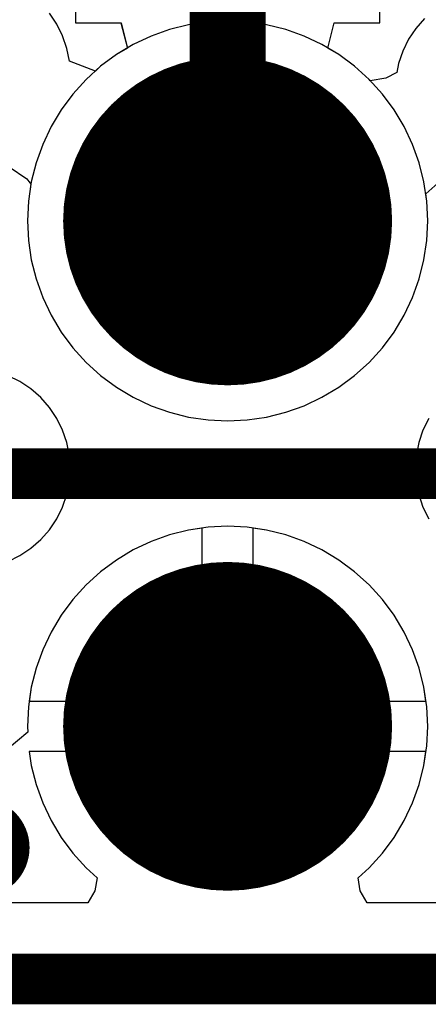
# Model space of a CAD drawing. Header units: millimetres. Extents: x 0 to 154, y -22 to 67.
# Tile 38 of 116: x 62.46 to 64.51, y -0.13 to 4.82. Entities that reach past the tile are written whole.
import ezdxf

# ---------------------------------------------------------------- set-up
doc = ezdxf.new("R2010")
doc.units = ezdxf.units.MM
for name, color, linetype in [('BottomLayer', 5, 'Continuous'), ('BottomSolder', 6, 'Continuous'), ('KeepOutLayer', 6, 'Continuous'), ('Mechanical1', 6, 'Continuous'), ('Mechanical7', 56, 'Continuous'), ('Mechanical8', 56, 'Continuous'), ('MidLayer1', 16, 'Continuous'), ('MidLayer2', 76, 'Continuous'), ('MultiLayer', 9, 'Continuous'), ('PadHoleLayer', 156, 'Continuous'), ('TopLayer', 1, 'Continuous'), ('TopOverlay', 2, 'Continuous'), ('TopSolder', 216, 'Continuous')]:
    doc.layers.add(name, color=color, linetype=linetype)

# ---------------------------------------------------------------- blocks, each defined once
blk = doc.blocks.new('HDR_2_6_NC_237')
at = {"layer": 'BottomLayer', "const_width": 0.75}
for points in [[(5.975, 1.27, 1), (6.725, 1.27, 1)], [(5.975, -1.27, 1), (6.725, -1.27, 1)]]:
    blk.add_lwpolyline(points, format="xyb", close=True, dxfattribs=at)
at = {"layer": 'BottomSolder', "const_width": 0.8262}
for points in [[(5.9369, 1.27, 1), (6.7631, 1.27, 1)], [(5.9369, -1.27, 1), (6.7631, -1.27, 1)]]:
    blk.add_lwpolyline(points, format="xyb", close=True, dxfattribs=at)
at = {"layer": 'Mechanical7'}
for points, const_width in [([(7.1, 1.27, 1), (5.6, 1.27, 1)], 0.1), ([(6.8, 1.27, 1), (5.9, 1.27, 1)], 0.1), ([(5.575, 1.27, 1), (5.625, 1.27, 1)], 0.05), ([(5.875, 1.27, 1), (5.925, 1.27, 1)], 0.05), ([(6.775, 1.27, 1), (6.825, 1.27, 1)], 0.05), ([(7.075, 1.27, 1), (7.125, 1.27, 1)], 0.05), ([(7.1, -1.27, 1), (5.6, -1.27, 1)], 0.1), ([(6.8, -1.27, 1), (5.9, -1.27, 1)], 0.1), ([(5.575, -1.27, 1), (5.625, -1.27, 1)], 0.05), ([(5.875, -1.27, 1), (5.925, -1.27, 1)], 0.05), ([(6.775, -1.27, 1), (6.825, -1.27, 1)], 0.05), ([(7.075, -1.27, 1), (7.125, -1.27, 1)], 0.05)]:
    blk.add_lwpolyline(points, format="xyb", close=True, dxfattribs=dict(at, const_width=const_width))
at = {"layer": 'Mechanical7', "const_width": 0.1}
blk.add_lwpolyline([(-7.62, -2.54), (7.62, -2.54)], dxfattribs=at)
at = {"layer": 'Mechanical8'}
for points, const_width in [([(7.1, 1.27, 1), (5.6, 1.27, 1)], 0.1), ([(6.8, 1.27, 1), (5.9, 1.27, 1)], 0.1), ([(5.575, 1.27, 1), (5.625, 1.27, 1)], 0.05), ([(5.875, 1.27, 1), (5.925, 1.27, 1)], 0.05), ([(6.775, 1.27, 1), (6.825, 1.27, 1)], 0.05), ([(7.075, 1.27, 1), (7.125, 1.27, 1)], 0.05), ([(7.1, -1.27, 1), (5.6, -1.27, 1)], 0.1), ([(6.8, -1.27, 1), (5.9, -1.27, 1)], 0.1), ([(5.575, -1.27, 1), (5.625, -1.27, 1)], 0.05), ([(5.875, -1.27, 1), (5.925, -1.27, 1)], 0.05), ([(6.775, -1.27, 1), (6.825, -1.27, 1)], 0.05), ([(7.075, -1.27, 1), (7.125, -1.27, 1)], 0.05)]:
    blk.add_lwpolyline(points, format="xyb", close=True, dxfattribs=dict(at, const_width=const_width))
at = {"layer": 'MidLayer1', "const_width": 0.75}
for points in [[(5.975, 1.27, 1), (6.725, 1.27, 1)], [(5.975, -1.27, 1), (6.725, -1.27, 1)]]:
    blk.add_lwpolyline(points, format="xyb", close=True, dxfattribs=at)
at = {"layer": 'MidLayer2', "const_width": 0.75}
for points in [[(5.975, 1.27, 1), (6.725, 1.27, 1)], [(5.975, -1.27, 1), (6.725, -1.27, 1)]]:
    blk.add_lwpolyline(points, format="xyb", close=True, dxfattribs=at)
at = {"layer": 'MultiLayer', "const_width": 0.75}
for points in [[(5.975, 1.27, 1), (6.725, 1.27, 1)], [(5.975, -1.27, 1), (6.725, -1.27, 1)]]:
    blk.add_lwpolyline(points, format="xyb", close=True, dxfattribs=at)
at = {"layer": 'PadHoleLayer', "const_width": 0.45}
for points in [[(6.125, 1.27, 1), (6.575, 1.27, 1)], [(6.125, -1.27, 1), (6.575, -1.27, 1)]]:
    blk.add_lwpolyline(points, format="xyb", close=True, dxfattribs=at)
at = {"layer": 'TopLayer', "const_width": 0.75}
for points in [[(5.975, 1.27, 1), (6.725, 1.27, 1)], [(5.975, -1.27, 1), (6.725, -1.27, 1)]]:
    blk.add_lwpolyline(points, format="xyb", close=True, dxfattribs=at)
at = {"layer": 'TopOverlay', "const_width": 0.254}
blk.add_lwpolyline([(-7.62, -2.54), (7.62, -2.54)], dxfattribs=at)
at = {"layer": 'TopSolder', "const_width": 0.8262}
for points in [[(5.9369, 1.27, 1), (6.7631, 1.27, 1)], [(5.9369, -1.27, 1), (6.7631, -1.27, 1)]]:
    blk.add_lwpolyline(points, format="xyb", close=True, dxfattribs=at)

msp = doc.modelspace()

# ---------------------------------------------------------------- linework, layer by layer
at = {"layer": 'BottomLayer'}
for p, q in [((62.736, 7.504), (62.736, 4.806)), ((64.264, 4.806), (64.264, 7.504)), ((62.736, 4.806), (62.9645, 4.806)), ((62.9645, 4.806), (62.9969, 4.679)), ((64.0031, 4.679), (64.0354, 4.806)), ((64.0354, 4.806), (64.264, 4.806)), ((62.9969, 4.679), (62.9415, 4.6458)), ((64.0584, 4.6458), (64.0031, 4.679)), ((62.9415, 4.6458), (62.8623, 4.587)), ((64.1377, 4.587), (64.0584, 4.6458)), ((62.8623, 4.587), (62.7892, 4.5208)), ((64.2108, 4.5208), (64.1377, 4.587)), ((62.7892, 4.5208), (62.7229, 4.4477)), ((64.277, 4.4477), (64.2108, 4.5208)), ((62.7229, 4.4477), (62.6642, 4.3685)), ((64.3358, 4.3685), (64.277, 4.4477)), ((62.6642, 4.3685), (62.6135, 4.2838)), ((64.3865, 4.2838), (64.3358, 4.3685)), ((62.6135, 4.2838), (62.5713, 4.1947)), ((64.4287, 4.1947), (64.3865, 4.2838)), ((62.5713, 4.1947), (62.5381, 4.1018)), ((64.4619, 4.1018), (64.4287, 4.1947)), ((62.5381, 4.1018), (62.5141, 4.0061)), ((64.4859, 4.0061), (64.4619, 4.1018)), ((62.5141, 4.0061), (62.4996, 3.9085)), ((64.5004, 3.9085), (64.4859, 4.0061)), ((62.4996, 3.9085), (62.4948, 3.81)), ((64.5052, 3.81), (64.5004, 3.9085)), ((62.4948, 3.81), (62.4996, 3.7115)), ((64.5004, 3.7115), (64.5052, 3.81)), ((62.4996, 3.7115), (62.5141, 3.6139)), ((64.4859, 3.6139), (64.5004, 3.7115)), ((62.5141, 3.6139), (62.5381, 3.5182)), ((64.4619, 3.5182), (64.4859, 3.6139)), ((62.5381, 3.5182), (62.5713, 3.4253)), ((64.4287, 3.4253), (64.4619, 3.5182)), ((62.5713, 3.4253), (62.6135, 3.3361)), ((64.3865, 3.3361), (64.4287, 3.4253)), ((62.6135, 3.3361), (62.6642, 3.2515)), ((64.3358, 3.2515), (64.3865, 3.3361)), ((62.6642, 3.2515), (62.7229, 3.1723)), ((64.277, 3.1723), (64.3358, 3.2515)), ((62.7229, 3.1723), (62.7892, 3.0992)), ((64.2108, 3.0992), (64.277, 3.1723)), ((62.7892, 3.0992), (62.8623, 3.033)), ((64.1377, 3.033), (64.2108, 3.0992)), ((62.8623, 3.033), (62.9415, 2.9742)), ((64.0584, 2.9742), (64.1377, 3.033)), ((62.9415, 2.9742), (63.0261, 2.9235)), ((63.9738, 2.9235), (64.0584, 2.9742)), ((63.0261, 2.9235), (63.1153, 2.8813)), ((63.8847, 2.8813), (63.9738, 2.9235)), ((63.1153, 2.8813), (63.2082, 2.8481)), ((63.7918, 2.8481), (63.8847, 2.8813)), ((63.2082, 2.8481), (63.3039, 2.8241)), ((63.3039, 2.8241), (63.4015, 2.8096)), ((63.5985, 2.8096), (63.6961, 2.8241)), ((63.6961, 2.8241), (63.7918, 2.8481)), ((63.4015, 2.8096), (63.5, 2.8048)), ((63.5, 2.8048), (63.5985, 2.8096)), ((63.2082, 2.2319), (63.1153, 2.1987)), ((63.3039, 2.2559), (63.2082, 2.2319)), ((63.373, 2.2661), (63.3039, 2.2559)), ((63.373, 1.397), (63.373, 2.2661)), ((63.6961, 2.2559), (63.627, 2.2661)), ((63.627, 2.2661), (63.627, 1.397)), ((63.7918, 2.2319), (63.6961, 2.2559)), ((63.8847, 2.1987), (63.7918, 2.2319)), ((63.1153, 2.1987), (63.0261, 2.1565)), ((63.9738, 2.1565), (63.8847, 2.1987)), ((63.0261, 2.1565), (62.9415, 2.1058)), ((64.0584, 2.1058), (63.9738, 2.1565)), ((62.9415, 2.1058), (62.8623, 2.047)), ((64.1377, 2.047), (64.0584, 2.1058)), ((62.8623, 2.047), (62.7892, 1.9808)), ((64.2108, 1.9808), (64.1377, 2.047)), ((62.7892, 1.9808), (62.7229, 1.9077)), ((64.277, 1.9077), (64.2108, 1.9808)), ((62.7229, 1.9077), (62.6642, 1.8285)), ((64.3358, 1.8285), (64.277, 1.9077)), ((62.6642, 1.8285), (62.6135, 1.7438)), ((64.3865, 1.7438), (64.3358, 1.8285)), ((62.6135, 1.7438), (62.5713, 1.6547)), ((64.4287, 1.6547), (64.3865, 1.7438)), ((62.5713, 1.6547), (62.5381, 1.5618)), ((64.4619, 1.5618), (64.4287, 1.6547)), ((62.5381, 1.5618), (62.5141, 1.4661)), ((64.4859, 1.4661), (64.4619, 1.5618)), ((62.5141, 1.4661), (62.5038, 1.397)), ((64.4961, 1.397), (64.4859, 1.4661)), ((62.5038, 1.397), (63.373, 1.397)), ((63.627, 1.397), (64.4961, 1.397)), ((64.4961, 1.143), (62.5038, 1.143)), ((62.5038, 1.143), (62.5141, 1.0739)), ((64.4859, 1.0739), (64.4961, 1.143)), ((62.5141, 1.0739), (62.5381, 0.9782)), ((64.4619, 0.9782), (64.4859, 1.0739)), ((62.5381, 0.9782), (62.5713, 0.8853)), ((64.4287, 0.8853), (64.4619, 0.9782)), ((62.5713, 0.8853), (62.6135, 0.7961)), ((64.3865, 0.7961), (64.4287, 0.8853)), ((62.6135, 0.7961), (62.6642, 0.7115)), ((64.3358, 0.7115), (64.3865, 0.7961)), ((62.6642, 0.7115), (62.7229, 0.6323)), ((64.277, 0.6323), (64.3358, 0.7115)), ((62.7229, 0.6323), (62.7892, 0.5592)), ((64.2108, 0.5592), (64.277, 0.6323)), ((62.7892, 0.5592), (62.8444, 0.5092)), ((64.1556, 0.5092), (64.2108, 0.5592)), ((62.8444, 0.5092), (62.8336, 0.4431)), ((64.1664, 0.4431), (64.1556, 0.5092)), ((62.8336, 0.4431), (62.7985, 0.3822)), ((64.2015, 0.3822), (64.1664, 0.4431)), ((62.7985, 0.3822), (61.6615, 0.3822)), ((121.3188, 0.3822), (64.2015, 0.3822))]:
    msp.add_line(p, q, dxfattribs=at)
at = {"layer": 'BottomLayer', "const_width": 0.25}
msp.add_lwpolyline([(62.1304, 0.6604, 1), (62.3804, 0.6604, 1)], format="xyb", close=True, dxfattribs=at)
at = {"layer": 'KeepOutLayer', "const_width": 0.254}
msp.add_lwpolyline([(1.016, 0), (97.409, 0)], dxfattribs=at)
at = {"layer": 'Mechanical1', "const_width": 0.254}
msp.add_lwpolyline([(1.016, 0), (82.099, 0)], dxfattribs=at)
at = {"layer": 'MidLayer1'}
for p, q in [((63.4015, 4.8104), (63.3039, 4.7959)), ((63.5, 4.8152), (63.4015, 4.8104)), ((63.5985, 4.8104), (63.5, 4.8152)), ((63.6961, 4.7959), (63.5985, 4.8104)), ((63.2082, 4.7719), (63.1153, 4.7387)), ((63.3039, 4.7959), (63.2082, 4.7719)), ((63.7918, 4.7719), (63.6961, 4.7959)), ((63.8847, 4.7387), (63.7918, 4.7719)), ((63.1153, 4.7387), (63.0261, 4.6965)), ((63.9738, 4.6965), (63.8847, 4.7387)), ((63.0261, 4.6965), (62.9415, 4.6458)), ((64.0584, 4.6458), (63.9738, 4.6965)), ((62.9415, 4.6458), (62.8623, 4.587)), ((64.1377, 4.587), (64.0584, 4.6458)), ((62.8623, 4.587), (62.7892, 4.5208)), ((64.2108, 4.5208), (64.1377, 4.587)), ((62.7892, 4.5208), (62.7229, 4.4477)), ((64.277, 4.4477), (64.2108, 4.5208)), ((62.7229, 4.4477), (62.6642, 4.3685)), ((64.3358, 4.3685), (64.277, 4.4477)), ((62.6642, 4.3685), (62.6135, 4.2838)), ((64.3865, 4.2838), (64.3358, 4.3685)), ((62.6135, 4.2838), (62.5713, 4.1947)), ((64.4287, 4.1947), (64.3865, 4.2838)), ((62.5713, 4.1947), (62.5381, 4.1018)), ((64.4619, 4.1018), (64.4287, 4.1947)), ((62.5381, 4.1018), (62.5141, 4.0061)), ((64.4859, 4.0061), (64.4619, 4.1018)), ((62.5141, 4.0061), (62.4996, 3.9085)), ((64.5004, 3.9085), (64.4859, 4.0061)), ((62.4996, 3.9085), (62.4948, 3.81)), ((64.5052, 3.81), (64.5004, 3.9085)), ((62.4948, 3.81), (62.4996, 3.7115)), ((64.5004, 3.7115), (64.5052, 3.81)), ((62.4996, 3.7115), (62.5141, 3.6139)), ((64.4859, 3.6139), (64.5004, 3.7115)), ((62.5141, 3.6139), (62.5381, 3.5182)), ((64.4619, 3.5182), (64.4859, 3.6139)), ((62.5381, 3.5182), (62.5713, 3.4253)), ((64.4287, 3.4253), (64.4619, 3.5182)), ((62.5713, 3.4253), (62.6135, 3.3361)), ((64.3865, 3.3361), (64.4287, 3.4253)), ((62.6135, 3.3361), (62.6642, 3.2515)), ((64.3358, 3.2515), (64.3865, 3.3361)), ((62.6642, 3.2515), (62.7229, 3.1723)), ((64.277, 3.1723), (64.3358, 3.2515)), ((62.7229, 3.1723), (62.7892, 3.0992)), ((64.2108, 3.0992), (64.277, 3.1723)), ((62.7892, 3.0992), (62.8623, 3.033)), ((64.1377, 3.033), (64.2108, 3.0992)), ((62.8623, 3.033), (62.9415, 2.9742)), ((64.0584, 2.9742), (64.1377, 3.033)), ((62.9415, 2.9742), (63.0261, 2.9235)), ((63.9738, 2.9235), (64.0584, 2.9742)), ((63.0261, 2.9235), (63.1153, 2.8813)), ((63.8847, 2.8813), (63.9738, 2.9235)), ((63.1153, 2.8813), (63.2082, 2.8481)), ((63.7918, 2.8481), (63.8847, 2.8813)), ((63.2082, 2.8481), (63.3039, 2.8241)), ((63.3039, 2.8241), (63.4015, 2.8096)), ((63.5985, 2.8096), (63.6961, 2.8241)), ((63.6961, 2.8241), (63.7918, 2.8481)), ((63.4015, 2.8096), (63.5, 2.8048)), ((63.5, 2.8048), (63.5985, 2.8096)), ((63.2082, 2.2319), (63.1153, 2.1987)), ((63.3039, 2.2559), (63.2082, 2.2319)), ((63.373, 2.2661), (63.3039, 2.2559)), ((63.373, 1.397), (63.373, 2.2661)), ((63.6961, 2.2559), (63.627, 2.2661)), ((63.627, 2.2661), (63.627, 1.397)), ((63.7918, 2.2319), (63.6961, 2.2559)), ((63.8847, 2.1987), (63.7918, 2.2319)), ((63.1153, 2.1987), (63.0261, 2.1565)), ((63.9738, 2.1565), (63.8847, 2.1987)), ((63.0261, 2.1565), (62.9415, 2.1058)), ((64.0584, 2.1058), (63.9738, 2.1565)), ((62.9415, 2.1058), (62.8623, 2.047)), ((64.1377, 2.047), (64.0584, 2.1058)), ((62.8623, 2.047), (62.7892, 1.9808)), ((64.2108, 1.9808), (64.1377, 2.047)), ((62.7892, 1.9808), (62.7229, 1.9077)), ((64.277, 1.9077), (64.2108, 1.9808)), ((62.7229, 1.9077), (62.6642, 1.8285)), ((64.3358, 1.8285), (64.277, 1.9077)), ((62.6642, 1.8285), (62.6135, 1.7438)), ((64.3865, 1.7438), (64.3358, 1.8285)), ((62.6135, 1.7438), (62.5713, 1.6547)), ((64.4287, 1.6547), (64.3865, 1.7438)), ((62.5713, 1.6547), (62.5381, 1.5618)), ((64.4619, 1.5618), (64.4287, 1.6547)), ((62.5381, 1.5618), (62.5141, 1.4661)), ((64.4859, 1.4661), (64.4619, 1.5618)), ((62.5141, 1.4661), (62.5038, 1.397)), ((64.4961, 1.397), (64.4859, 1.4661)), ((62.5038, 1.397), (63.373, 1.397)), ((63.627, 1.397), (64.4961, 1.397)), ((64.4961, 1.143), (62.5038, 1.143)), ((62.5038, 1.143), (62.5141, 1.0739)), ((64.4859, 1.0739), (64.4961, 1.143)), ((62.5141, 1.0739), (62.5381, 0.9782)), ((64.4619, 0.9782), (64.4859, 1.0739)), ((62.5381, 0.9782), (62.5713, 0.8853)), ((64.4287, 0.8853), (64.4619, 0.9782)), ((62.5713, 0.8853), (62.6135, 0.7961)), ((64.3865, 0.7961), (64.4287, 0.8853)), ((62.6135, 0.7961), (62.6642, 0.7115)), ((64.3358, 0.7115), (64.3865, 0.7961)), ((62.6642, 0.7115), (62.7229, 0.6323)), ((64.277, 0.6323), (64.3358, 0.7115)), ((62.7229, 0.6323), (62.7892, 0.5592)), ((64.2108, 0.5592), (64.277, 0.6323)), ((62.7892, 0.5592), (62.8444, 0.5092)), ((64.1556, 0.5092), (64.2108, 0.5592)), ((62.8444, 0.5092), (62.8336, 0.4431)), ((64.1664, 0.4431), (64.1556, 0.5092)), ((62.8336, 0.4431), (62.7985, 0.3822)), ((64.2015, 0.3822), (64.1664, 0.4431)), ((62.7985, 0.3822), (61.6615, 0.3822)), ((121.3188, 0.3822), (64.2015, 0.3822))]:
    msp.add_line(p, q, dxfattribs=at)
at = {"layer": 'MidLayer1', "const_width": 0.25}
msp.add_lwpolyline([(62.1304, 0.6604, 1), (62.3804, 0.6604, 1)], format="xyb", close=True, dxfattribs=at)
at = {"layer": 'MidLayer2'}
for p, q in [((62.642, 4.7991), (62.6053, 4.8541)), ((63.4015, 4.8104), (63.3039, 4.7959)), ((63.5, 4.8152), (63.4015, 4.8104)), ((63.5985, 4.8104), (63.5, 4.8152)), ((63.6961, 4.7959), (63.5985, 4.8104)), ((64.4891, 4.8275), (64.4455, 4.7779)), ((62.6712, 4.7399), (62.642, 4.7991)), ((63.2082, 4.7719), (63.1153, 4.7387)), ((63.3039, 4.7959), (63.2082, 4.7719)), ((63.7918, 4.7719), (63.6961, 4.7959)), ((63.8847, 4.7387), (63.7918, 4.7719)), ((64.4455, 4.7779), (64.4088, 4.7229)), ((62.6925, 4.6773), (62.6712, 4.7399)), ((63.1153, 4.7387), (63.0261, 4.6965)), ((63.9738, 4.6965), (63.8847, 4.7387)), ((64.4088, 4.7229), (64.3796, 4.6637)), ((62.7054, 4.6125), (62.6925, 4.6773)), ((63.0261, 4.6965), (62.9415, 4.6458)), ((64.0584, 4.6458), (63.9738, 4.6965)), ((64.3796, 4.6637), (64.3583, 4.6011)), ((62.8359, 4.5631), (62.7054, 4.6125)), ((62.9415, 4.6458), (62.8623, 4.587)), ((64.1377, 4.587), (64.0584, 4.6458)), ((62.8623, 4.587), (62.8359, 4.5631)), ((64.2108, 4.5208), (64.1377, 4.587)), ((64.3495, 4.5568), (64.2948, 4.5276)), ((64.3583, 4.6011), (64.3495, 4.5568)), ((64.2167, 4.5142), (64.2108, 4.5208)), ((64.2948, 4.5276), (64.2167, 4.5142)), ((62.4022, 4.0821), (62.491, 4.0218)), ((62.491, 4.0218), (62.5124, 3.9948)), ((62.5124, 3.9948), (62.4996, 3.9085)), ((64.4947, 3.9463), (64.5565, 4.0004)), ((64.5004, 3.9085), (64.4947, 3.9463)), ((62.4996, 3.9085), (62.4948, 3.81)), ((64.5052, 3.81), (64.5004, 3.9085)), ((62.4948, 3.81), (62.4996, 3.7115)), ((64.5004, 3.7115), (64.5052, 3.81)), ((62.4996, 3.7115), (62.5141, 3.6139)), ((64.4859, 3.6139), (64.5004, 3.7115)), ((62.5141, 3.6139), (62.5381, 3.5182)), ((64.4619, 3.5182), (64.4859, 3.6139)), ((62.5381, 3.5182), (62.5713, 3.4253)), ((64.4287, 3.4253), (64.4619, 3.5182)), ((62.5713, 3.4253), (62.6135, 3.3361)), ((64.3865, 3.3361), (64.4287, 3.4253)), ((62.6135, 3.3361), (62.6642, 3.2515)), ((64.3358, 3.2515), (64.3865, 3.3361)), ((62.6642, 3.2515), (62.7229, 3.1723)), ((64.277, 3.1723), (64.3358, 3.2515)), ((62.7229, 3.1723), (62.7892, 3.0992)), ((64.2108, 3.0992), (64.277, 3.1723)), ((62.7892, 3.0992), (62.8623, 3.033)), ((64.1377, 3.033), (64.2108, 3.0992)), ((62.4571, 3.0028), (62.3979, 3.032)), ((62.8623, 3.033), (62.9415, 2.9742)), ((64.0584, 2.9742), (64.1377, 3.033)), ((62.5121, 2.9661), (62.4571, 3.0028)), ((62.9415, 2.9742), (63.0261, 2.9235)), ((63.9738, 2.9235), (64.0584, 2.9742)), ((62.5617, 2.9225), (62.5121, 2.9661)), ((62.6053, 2.8729), (62.5617, 2.9225)), ((63.0261, 2.9235), (63.1153, 2.8813)), ((63.8847, 2.8813), (63.9738, 2.9235)), ((62.642, 2.8179), (62.6053, 2.8729)), ((63.1153, 2.8813), (63.2082, 2.8481)), ((63.7918, 2.8481), (63.8847, 2.8813)), ((63.2082, 2.8481), (63.3039, 2.8241)), ((63.3039, 2.8241), (63.4015, 2.8096)), ((63.5985, 2.8096), (63.6961, 2.8241)), ((63.6961, 2.8241), (63.7918, 2.8481)), ((62.6712, 2.7587), (62.642, 2.8179)), ((63.4015, 2.8096), (63.5, 2.8048)), ((63.5, 2.8048), (63.5985, 2.8096)), ((64.5104, 2.8179), (64.4812, 2.7587)), ((62.6925, 2.6961), (62.6712, 2.7587)), ((64.4812, 2.7587), (64.4599, 2.6961)), ((62.7054, 2.6313), (62.6925, 2.6961)), ((64.4599, 2.6961), (64.447, 2.6313)), ((62.7097, 2.5654), (62.7054, 2.6313)), ((64.447, 2.6313), (64.4427, 2.5654)), ((62.7054, 2.4995), (62.7097, 2.5654)), ((64.4427, 2.5654), (64.447, 2.4995)), ((62.6925, 2.4347), (62.7054, 2.4995)), ((64.447, 2.4995), (64.4599, 2.4347)), ((62.6712, 2.3721), (62.6925, 2.4347)), ((64.4599, 2.4347), (64.4812, 2.3721)), ((62.642, 2.3129), (62.6712, 2.3721)), ((64.4812, 2.3721), (64.5104, 2.3129)), ((62.6053, 2.2579), (62.642, 2.3129)), ((62.5617, 2.2083), (62.6053, 2.2579)), ((63.2082, 2.2319), (63.1153, 2.1987)), ((63.3039, 2.2559), (63.2082, 2.2319)), ((63.4015, 2.2704), (63.3039, 2.2559)), ((63.5, 2.2752), (63.4015, 2.2704)), ((63.5985, 2.2704), (63.5, 2.2752)), ((63.6961, 2.2559), (63.5985, 2.2704)), ((63.7918, 2.2319), (63.6961, 2.2559)), ((63.8847, 2.1987), (63.7918, 2.2319)), ((62.5121, 2.1647), (62.5617, 2.2083)), ((63.1153, 2.1987), (63.0261, 2.1565)), ((63.9738, 2.1565), (63.8847, 2.1987)), ((62.3979, 2.0988), (62.4571, 2.128)), ((62.4571, 2.128), (62.5121, 2.1647)), ((63.0261, 2.1565), (62.9415, 2.1058)), ((64.0584, 2.1058), (63.9738, 2.1565)), ((62.9415, 2.1058), (62.8623, 2.047)), ((64.1377, 2.047), (64.0584, 2.1058)), ((62.8623, 2.047), (62.7892, 1.9808)), ((64.2108, 1.9808), (64.1377, 2.047)), ((62.7892, 1.9808), (62.7229, 1.9077)), ((64.277, 1.9077), (64.2108, 1.9808)), ((62.7229, 1.9077), (62.6642, 1.8285)), ((64.3358, 1.8285), (64.277, 1.9077)), ((62.6642, 1.8285), (62.6135, 1.7438)), ((64.3865, 1.7438), (64.3358, 1.8285)), ((62.6135, 1.7438), (62.5713, 1.6547)), ((64.4287, 1.6547), (64.3865, 1.7438)), ((62.5713, 1.6547), (62.5381, 1.5618)), ((64.4619, 1.5618), (64.4287, 1.6547)), ((62.5381, 1.5618), (62.5141, 1.4661)), ((64.4859, 1.4661), (64.4619, 1.5618)), ((62.5141, 1.4661), (62.4996, 1.3685)), ((64.5004, 1.3685), (64.4859, 1.4661)), ((62.4996, 1.3685), (62.4948, 1.27)), ((64.5052, 1.27), (64.5004, 1.3685)), ((62.4961, 1.2414), (62.3925, 1.1536)), ((62.4948, 1.27), (62.4962, 1.2415)), ((62.4962, 1.2415), (62.4961, 1.2414)), ((64.5004, 1.1715), (64.5052, 1.27)), ((64.4859, 1.0739), (64.5004, 1.1715)), ((64.4619, 0.9782), (64.4859, 1.0739)), ((64.4287, 0.8853), (64.4619, 0.9782)), ((64.3865, 0.7961), (64.4287, 0.8853)), ((64.3358, 0.7115), (64.3865, 0.7961)), ((64.277, 0.6323), (64.3358, 0.7115)), ((64.2108, 0.5592), (64.277, 0.6323)), ((64.1556, 0.5092), (64.2108, 0.5592)), ((64.1664, 0.4431), (64.1556, 0.5092)), ((64.2015, 0.3822), (64.1664, 0.4431)), ((64.7406, 0.3822), (64.2015, 0.3822))]:
    msp.add_line(p, q, dxfattribs=at)
at = {"layer": 'MidLayer2', "const_width": 0.25}
msp.add_lwpolyline([(62.1304, 0.6604, 1), (62.3804, 0.6604, 1)], format="xyb", close=True, dxfattribs=at)
at = {"layer": 'MultiLayer', "const_width": 0.25}
msp.add_lwpolyline([(62.1304, 0.6604, 1), (62.3804, 0.6604, 1)], format="xyb", close=True, dxfattribs=at)
at = {"layer": 'TopLayer'}
for p, q in [((62.736, 7.504), (62.736, 4.806)), ((64.264, 4.806), (64.264, 7.504)), ((62.736, 4.806), (62.9646, 4.806)), ((62.9646, 4.806), (62.9969, 4.679)), ((64.0031, 4.679), (64.0354, 4.806)), ((64.0354, 4.806), (64.264, 4.806)), ((62.9969, 4.679), (62.9415, 4.6458)), ((64.0584, 4.6458), (64.0031, 4.679)), ((62.9415, 4.6458), (62.8623, 4.587)), ((64.1377, 4.587), (64.0584, 4.6458)), ((62.8623, 4.587), (62.7892, 4.5208)), ((64.2108, 4.5208), (64.1377, 4.587)), ((62.7892, 4.5208), (62.7229, 4.4477)), ((64.277, 4.4477), (64.2108, 4.5208)), ((62.7229, 4.4477), (62.6642, 4.3685)), ((64.3358, 4.3685), (64.277, 4.4477)), ((62.6642, 4.3685), (62.6135, 4.2838)), ((64.3865, 4.2838), (64.3358, 4.3685)), ((62.6135, 4.2838), (62.5713, 4.1947)), ((64.4287, 4.1947), (64.3865, 4.2838)), ((62.5713, 4.1947), (62.5381, 4.1018)), ((64.4619, 4.1018), (64.4287, 4.1947)), ((62.5381, 4.1018), (62.5141, 4.0061)), ((64.4859, 4.0061), (64.4619, 4.1018)), ((62.5141, 4.0061), (62.4996, 3.9085)), ((64.5004, 3.9085), (64.4859, 4.0061)), ((62.4996, 3.9085), (62.4948, 3.81)), ((64.5052, 3.81), (64.5004, 3.9085)), ((62.4948, 3.81), (62.4996, 3.7115)), ((64.5004, 3.7115), (64.5052, 3.81)), ((62.4996, 3.7115), (62.5141, 3.6139)), ((64.4859, 3.6139), (64.5004, 3.7115)), ((62.5141, 3.6139), (62.5381, 3.5182)), ((64.4619, 3.5182), (64.4859, 3.6139)), ((62.5381, 3.5182), (62.5713, 3.4253)), ((64.4287, 3.4253), (64.4619, 3.5182)), ((62.5713, 3.4253), (62.6135, 3.3361)), ((64.3865, 3.3361), (64.4287, 3.4253)), ((62.6135, 3.3361), (62.6642, 3.2515)), ((64.3358, 3.2515), (64.3865, 3.3361)), ((62.6642, 3.2515), (62.7229, 3.1723)), ((64.277, 3.1723), (64.3358, 3.2515)), ((62.7229, 3.1723), (62.7892, 3.0992)), ((64.2108, 3.0992), (64.277, 3.1723)), ((62.7892, 3.0992), (62.8623, 3.033)), ((64.1377, 3.033), (64.2108, 3.0992)), ((62.8623, 3.033), (62.9415, 2.9742)), ((64.0584, 2.9742), (64.1377, 3.033)), ((62.9415, 2.9742), (63.0261, 2.9235)), ((63.9738, 2.9235), (64.0584, 2.9742)), ((63.0261, 2.9235), (63.1153, 2.8813)), ((63.8847, 2.8813), (63.9738, 2.9235)), ((63.1153, 2.8813), (63.2082, 2.8481)), ((63.7918, 2.8481), (63.8847, 2.8813)), ((63.2082, 2.8481), (63.3039, 2.8241)), ((63.3039, 2.8241), (63.4015, 2.8096)), ((63.5985, 2.8096), (63.6961, 2.8241)), ((63.6961, 2.8241), (63.7918, 2.8481)), ((63.4015, 2.8096), (63.5, 2.8048)), ((63.5, 2.8048), (63.5985, 2.8096)), ((63.2082, 2.2319), (63.1153, 2.1987)), ((63.3039, 2.2559), (63.2082, 2.2319)), ((63.373, 2.2661), (63.3039, 2.2559)), ((63.373, 1.397), (63.373, 2.2661)), ((63.6961, 2.2559), (63.627, 2.2661)), ((63.627, 2.2661), (63.627, 1.397)), ((63.7918, 2.2319), (63.6961, 2.2559)), ((63.8847, 2.1987), (63.7918, 2.2319)), ((63.1153, 2.1987), (63.0261, 2.1565)), ((63.9738, 2.1565), (63.8847, 2.1987)), ((63.0261, 2.1565), (62.9415, 2.1058)), ((64.0584, 2.1058), (63.9738, 2.1565)), ((62.9415, 2.1058), (62.8623, 2.047)), ((64.1377, 2.047), (64.0584, 2.1058)), ((62.8623, 2.047), (62.7892, 1.9808)), ((64.2108, 1.9808), (64.1377, 2.047)), ((62.7892, 1.9808), (62.7229, 1.9077)), ((64.277, 1.9077), (64.2108, 1.9808)), ((62.7229, 1.9077), (62.6642, 1.8285)), ((64.3358, 1.8285), (64.277, 1.9077)), ((62.6642, 1.8285), (62.6135, 1.7438)), ((64.3865, 1.7438), (64.3358, 1.8285)), ((62.6135, 1.7438), (62.5713, 1.6547)), ((64.4287, 1.6547), (64.3865, 1.7438)), ((62.5713, 1.6547), (62.5381, 1.5618)), ((64.4619, 1.5618), (64.4287, 1.6547)), ((62.5381, 1.5618), (62.5141, 1.4661)), ((64.4859, 1.4661), (64.4619, 1.5618)), ((62.5141, 1.4661), (62.5038, 1.397)), ((64.4961, 1.397), (64.4859, 1.4661)), ((62.5038, 1.397), (63.373, 1.397)), ((63.627, 1.397), (64.4961, 1.397)), ((64.4961, 1.143), (62.5038, 1.143)), ((62.5038, 1.143), (62.5141, 1.0739)), ((64.4859, 1.0739), (64.4961, 1.143)), ((62.5141, 1.0739), (62.5381, 0.9782)), ((64.4619, 0.9782), (64.4859, 1.0739)), ((62.5381, 0.9782), (62.5713, 0.8853)), ((64.4287, 0.8853), (64.4619, 0.9782)), ((62.5713, 0.8853), (62.6135, 0.7961)), ((64.3865, 0.7961), (64.4287, 0.8853)), ((62.6135, 0.7961), (62.6642, 0.7115)), ((64.3358, 0.7115), (64.3865, 0.7961)), ((62.6642, 0.7115), (62.7229, 0.6323)), ((64.277, 0.6323), (64.3358, 0.7115)), ((62.7229, 0.6323), (62.7892, 0.5592)), ((64.2108, 0.5592), (64.277, 0.6323)), ((62.7892, 0.5592), (62.8444, 0.5092)), ((64.1556, 0.5092), (64.2108, 0.5592)), ((62.8444, 0.5092), (62.8336, 0.4431)), ((64.1664, 0.4431), (64.1556, 0.5092)), ((62.8336, 0.4431), (62.7985, 0.3822)), ((64.2015, 0.3822), (64.1664, 0.4431)), ((62.7985, 0.3822), (61.6615, 0.3822)), ((121.3188, 0.3822), (64.2015, 0.3822))]:
    msp.add_line(p, q, dxfattribs=at)
at = {"layer": 'TopLayer', "const_width": 0.381}
msp.add_lwpolyline([(63.5, 3.81), (63.5, 6.155)], dxfattribs=at)
at = {"layer": 'TopLayer'}
for points, const_width in [([(63.4047, 3.81, 1), (63.5952, 3.81, 1)], 0.1905), ([(62.1304, 0.6604, 1), (62.3804, 0.6604, 1)], 0.25)]:
    msp.add_lwpolyline(points, format="xyb", close=True, dxfattribs=dict(at, const_width=const_width))
at = {"layer": 'TopOverlay', "const_width": 0.254}
msp.add_lwpolyline([(26.67, 2.54), (65.278, 2.54)], dxfattribs=at)

# ---------------------------------------------------------------- block references
at = {"rotation": 360}
msp.add_blockref('HDR_2_6_NC_237', (57.15, 2.54), dxfattribs=at)

doc.saveas('drawing.dxf')
